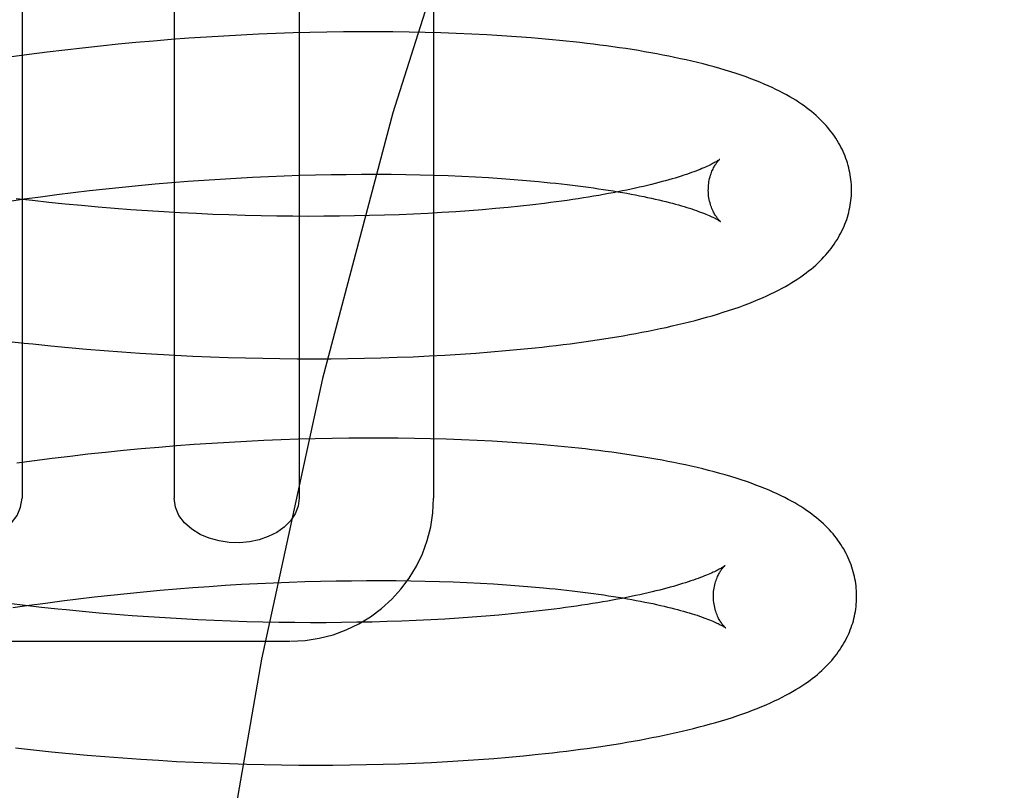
# Model space of a CAD drawing. Header units: inches. Extents: x 0 to 243, y 0 to 157.
# Tile 88 of 115: x 142.262 to 142.4, y 58.545 to 58.653. Entities that reach past the tile are written whole.
import ezdxf

# ---------------------------------------------------------------- set-up
doc = ezdxf.new("R2010")
doc.units = ezdxf.units.IN
doc.header["$LTSCALE"] = 13.357143
doc.header["$MEASUREMENT"] = 0
doc.linetypes.add('HIDDEN', pattern=[0.2, 0.1, -0.1])
doc.layers.add('DEFAULT_2', color=8, linetype='HIDDEN')

msp = doc.modelspace()

# ---------------------------------------------------------------- linework, layer by layer
at = {"layer": 'DEFAULT_2', "color": 8, "linetype": 'HIDDEN'}
for p, q in [((142.26256, 58.6911), (142.26256, 58.5861)), ((142.2838, 58.6911), (142.2838, 58.5861)), ((142.30126, 58.6911), (142.30126, 58.5861)), ((142.32005, 58.6911), (142.32005, 58.5861)), ((142.29802, 58.65102), (142.29561, 58.65092)), ((142.30041, 58.6511), (142.29802, 58.65102)), ((142.30278, 58.65117), (142.30041, 58.6511)), ((142.30514, 58.65122), (142.30278, 58.65117)), ((142.30748, 58.65125), (142.30514, 58.65122)), ((142.3098, 58.65127), (142.30748, 58.65125)), ((142.31209, 58.65127), (142.3098, 58.65127)), ((142.31437, 58.65125), (142.31209, 58.65127)), ((142.31662, 58.65122), (142.31437, 58.65125)), ((142.31885, 58.65118), (142.31662, 58.65122)), ((142.32105, 58.65111), (142.31885, 58.65118)), ((142.32322, 58.65104), (142.32105, 58.65111)), ((142.32537, 58.65094), (142.32322, 58.65104)), ((142.27846, 58.64976), (142.27598, 58.64952)), ((142.28093, 58.64997), (142.27846, 58.64976)), ((142.2834, 58.65017), (142.28093, 58.64997)), ((142.28586, 58.65036), (142.2834, 58.65017)), ((142.28831, 58.65052), (142.28586, 58.65036)), ((142.29076, 58.65067), (142.28831, 58.65052)), ((142.29319, 58.6508), (142.29076, 58.65067)), ((142.29561, 58.65092), (142.29319, 58.6508)), ((142.32749, 58.65083), (142.32537, 58.65094)), ((142.32957, 58.65071), (142.32749, 58.65083)), ((142.33163, 58.65057), (142.32957, 58.65071)), ((142.26605, 58.64842), (142.26357, 58.6481)), ((142.26853, 58.64872), (142.26605, 58.64842)), ((142.27101, 58.649), (142.26853, 58.64872)), ((142.2735, 58.64927), (142.27101, 58.649)), ((142.27598, 58.64952), (142.2735, 58.64927)), ((142.26357, 58.6481), (142.2611, 58.64776)), ((142.28342, 58.6302), (142.2857, 58.63038)), ((142.2857, 58.63038), (142.28797, 58.63055)), ((142.28797, 58.63055), (142.29024, 58.63069)), ((142.29024, 58.63069), (142.29249, 58.63083)), ((142.29249, 58.63083), (142.29474, 58.63095)), ((142.29474, 58.63095), (142.29697, 58.63105)), ((142.29697, 58.63105), (142.29918, 58.63114)), ((142.29918, 58.63114), (142.30138, 58.63121)), ((142.30138, 58.63121), (142.30356, 58.63127)), ((142.30356, 58.63127), (142.30572, 58.63131)), ((142.30572, 58.63131), (142.30785, 58.63134)), ((142.30785, 58.63134), (142.30997, 58.63136)), ((142.30997, 58.63136), (142.31206, 58.63136)), ((142.31206, 58.63136), (142.31412, 58.63135)), ((142.31412, 58.63135), (142.31616, 58.63132)), ((142.31616, 58.63132), (142.31817, 58.63128)), ((142.31817, 58.63128), (142.32014, 58.63122)), ((142.32014, 58.63122), (142.32209, 58.63116)), ((142.32209, 58.63116), (142.324, 58.63108)), ((142.324, 58.63108), (142.32588, 58.63098)), ((142.32588, 58.63098), (142.32772, 58.63088)), ((142.32772, 58.63088), (142.32952, 58.63076)), ((142.32952, 58.63076), (142.33128, 58.63063)), ((142.33128, 58.63063), (142.333, 58.63049)), ((142.26969, 58.62881), (142.27197, 58.62908)), ((142.27197, 58.62908), (142.27426, 58.62933)), ((142.27426, 58.62933), (142.27656, 58.62957)), ((142.27656, 58.62957), (142.27885, 58.6298)), ((142.27885, 58.6298), (142.28114, 58.63001)), ((142.28114, 58.63001), (142.28342, 58.6302)), ((142.2606, 58.62757), (142.26286, 58.6279)), ((142.26403, 58.62767), (142.26176, 58.62794)), ((142.26286, 58.6279), (142.26513, 58.62822)), ((142.26631, 58.62742), (142.26403, 58.62767)), ((142.26513, 58.62822), (142.2674, 58.62852)), ((142.2674, 58.62852), (142.26969, 58.62881)), ((142.2686, 58.62719), (142.26631, 58.62742)), ((142.27089, 58.62697), (142.2686, 58.62719)), ((142.27318, 58.62676), (142.27089, 58.62697)), ((142.27548, 58.62657), (142.27318, 58.62676)), ((142.27777, 58.6264), (142.27548, 58.62657)), ((142.28007, 58.62624), (142.27777, 58.6264)), ((142.32502, 58.62626), (142.32313, 58.62612)), ((142.32687, 58.6264), (142.32502, 58.62626)), ((142.32869, 58.62656), (142.32687, 58.6264)), ((142.33047, 58.62673), (142.32869, 58.62656)), ((142.3322, 58.62691), (142.33047, 58.62673)), ((142.3339, 58.62709), (142.3322, 58.62691)), ((142.33555, 58.62729), (142.3339, 58.62709)), ((142.28236, 58.6261), (142.28007, 58.62624)), ((142.28465, 58.62597), (142.28236, 58.6261)), ((142.28693, 58.62585), (142.28465, 58.62597)), ((142.2892, 58.62575), (142.28693, 58.62585)), ((142.29146, 58.62567), (142.2892, 58.62575)), ((142.29371, 58.6256), (142.29146, 58.62567)), ((142.29595, 58.62555), (142.29371, 58.6256)), ((142.29817, 58.62551), (142.29595, 58.62555)), ((142.30038, 58.62548), (142.29817, 58.62551)), ((142.30256, 58.62547), (142.30038, 58.62548)), ((142.30473, 58.62548), (142.30256, 58.62547)), ((142.30688, 58.6255), (142.30473, 58.62548)), ((142.30901, 58.62553), (142.30688, 58.6255)), ((142.31111, 58.62557), (142.30901, 58.62553)), ((142.31319, 58.62563), (142.31111, 58.62557)), ((142.31524, 58.6257), (142.31319, 58.62563)), ((142.31726, 58.62579), (142.31524, 58.6257)), ((142.31925, 58.62589), (142.31726, 58.62579)), ((142.3212, 58.626), (142.31925, 58.62589)), ((142.32313, 58.62612), (142.3212, 58.626)), ((142.26036, 58.60805), (142.26284, 58.60777)), ((142.26657, 58.60738), (142.26906, 58.60714)), ((142.26906, 58.60714), (142.27155, 58.60692)), ((142.33219, 58.60689), (142.33421, 58.6071)), ((142.27155, 58.60692), (142.27404, 58.60672)), ((142.27404, 58.60672), (142.27652, 58.60653)), ((142.27652, 58.60653), (142.27901, 58.60636)), ((142.27901, 58.60636), (142.28148, 58.6062)), ((142.28148, 58.6062), (142.28396, 58.60607)), ((142.28396, 58.60607), (142.28642, 58.60595)), ((142.28642, 58.60595), (142.28888, 58.60584)), ((142.28888, 58.60584), (142.29133, 58.60576)), ((142.29133, 58.60576), (142.29376, 58.60568)), ((142.29376, 58.60568), (142.29618, 58.60563)), ((142.29618, 58.60563), (142.29859, 58.60559)), ((142.30806, 58.6056), (142.31038, 58.60564)), ((142.31038, 58.60564), (142.31267, 58.6057)), ((142.31267, 58.6057), (142.31495, 58.60577)), ((142.31495, 58.60577), (142.3172, 58.60586)), ((142.3172, 58.60586), (142.31942, 58.60596)), ((142.31942, 58.60596), (142.32162, 58.60608)), ((142.32162, 58.60608), (142.32379, 58.60621)), ((142.32379, 58.60621), (142.32594, 58.60636)), ((142.32594, 58.60636), (142.32805, 58.60652)), ((142.32805, 58.60652), (142.33013, 58.6067)), ((142.33013, 58.6067), (142.33219, 58.60689)), ((142.29859, 58.60559), (142.30099, 58.60557)), ((142.30099, 58.60557), (142.30336, 58.60556)), ((142.30336, 58.60556), (142.30572, 58.60557)), ((142.30572, 58.60557), (142.30806, 58.6056)), ((142.28414, 58.59338), (142.28167, 58.59318)), ((142.2866, 58.59357), (142.28414, 58.59338)), ((142.28905, 58.59373), (142.2866, 58.59357)), ((142.2915, 58.59388), (142.28905, 58.59373)), ((142.29393, 58.59401), (142.2915, 58.59388)), ((142.29635, 58.59413), (142.29393, 58.59401)), ((142.29876, 58.59423), (142.29635, 58.59413)), ((142.30115, 58.59431), (142.29876, 58.59423)), ((142.30352, 58.59438), (142.30115, 58.59431)), ((142.30588, 58.59443), (142.30352, 58.59438)), ((142.30822, 58.59446), (142.30588, 58.59443)), ((142.31054, 58.59448), (142.30822, 58.59446)), ((142.31283, 58.59448), (142.31054, 58.59448)), ((142.31511, 58.59446), (142.31283, 58.59448)), ((142.31736, 58.59443), (142.31511, 58.59446)), ((142.31959, 58.59439), (142.31736, 58.59443)), ((142.32179, 58.59432), (142.31959, 58.59439)), ((142.32396, 58.59424), (142.32179, 58.59432)), ((142.32611, 58.59415), (142.32396, 58.59424)), ((142.32822, 58.59404), (142.32611, 58.59415)), ((142.33031, 58.59392), (142.32822, 58.59404)), ((142.33237, 58.59378), (142.33031, 58.59392)), ((142.26927, 58.59193), (142.26679, 58.59163)), ((142.27175, 58.59222), (142.26927, 58.59193)), ((142.27424, 58.59248), (142.27175, 58.59222)), ((142.27672, 58.59273), (142.27424, 58.59248)), ((142.2792, 58.59297), (142.27672, 58.59273)), ((142.28167, 58.59318), (142.2792, 58.59297)), ((142.26431, 58.59131), (142.26184, 58.59097)), ((142.26679, 58.59163), (142.26431, 58.59131)), ((142.29094, 58.5739), (142.2932, 58.57404)), ((142.2932, 58.57404), (142.29544, 58.57415)), ((142.29544, 58.57415), (142.29767, 58.57426)), ((142.29767, 58.57426), (142.29988, 58.57435)), ((142.29988, 58.57435), (142.30208, 58.57442)), ((142.30208, 58.57442), (142.30426, 58.57448)), ((142.30426, 58.57448), (142.30642, 58.57452)), ((142.30642, 58.57452), (142.30856, 58.57455)), ((142.30856, 58.57455), (142.31067, 58.57457)), ((142.31067, 58.57457), (142.31276, 58.57457)), ((142.31276, 58.57457), (142.31483, 58.57456)), ((142.31483, 58.57456), (142.31687, 58.57453)), ((142.31687, 58.57453), (142.31887, 58.57449)), ((142.31887, 58.57449), (142.32085, 58.57443)), ((142.32085, 58.57443), (142.3228, 58.57437)), ((142.3228, 58.57437), (142.32471, 58.57429)), ((142.32471, 58.57429), (142.32658, 58.57419)), ((142.32658, 58.57419), (142.32842, 58.57409)), ((142.32842, 58.57409), (142.33023, 58.57397)), ((142.27496, 58.57254), (142.27726, 58.57278)), ((142.27726, 58.57278), (142.27955, 58.573)), ((142.27955, 58.573), (142.28184, 58.57321)), ((142.28184, 58.57321), (142.28412, 58.57341)), ((142.28412, 58.57341), (142.2864, 58.57359)), ((142.2864, 58.57359), (142.28868, 58.57375)), ((142.28868, 58.57375), (142.29094, 58.5739)), ((142.33023, 58.57397), (142.33199, 58.57384)), ((142.33199, 58.57384), (142.33371, 58.5737)), ((142.26299, 58.57108), (142.26072, 58.57136)), ((142.26355, 58.57111), (142.26582, 58.57143)), ((142.26582, 58.57143), (142.2681, 58.57173)), ((142.2681, 58.57173), (142.27038, 58.57201)), ((142.27038, 58.57201), (142.27267, 58.57228)), ((142.27267, 58.57228), (142.27496, 58.57254)), ((142.26129, 58.57078), (142.26355, 58.57111)), ((142.26527, 58.57082), (142.26299, 58.57108)), ((142.26757, 58.57057), (142.26527, 58.57082)), ((142.27332, 58.57002), (142.27101, 58.57023)), ((142.27562, 58.56983), (142.27332, 58.57002)), ((142.33094, 58.56991), (142.32915, 58.56974)), ((142.33269, 58.57009), (142.33094, 58.56991)), ((142.33439, 58.57028), (142.33269, 58.57009)), ((142.33606, 58.57047), (142.33439, 58.57028)), ((142.27793, 58.56965), (142.27562, 58.56983)), ((142.28023, 58.56949), (142.27793, 58.56965)), ((142.28254, 58.56934), (142.28023, 58.56949)), ((142.28483, 58.5692), (142.28254, 58.56934)), ((142.28712, 58.56909), (142.28483, 58.5692)), ((142.28941, 58.56898), (142.28712, 58.56909)), ((142.29168, 58.5689), (142.28941, 58.56898)), ((142.29394, 58.56882), (142.29168, 58.5689)), ((142.29619, 58.56877), (142.29394, 58.56882)), ((142.29843, 58.56872), (142.29619, 58.56877)), ((142.30065, 58.5687), (142.29843, 58.56872)), ((142.30285, 58.56868), (142.30065, 58.5687)), ((142.30503, 58.56868), (142.30285, 58.56868)), ((142.30719, 58.5687), (142.30503, 58.56868)), ((142.30933, 58.56873), (142.30719, 58.5687)), ((142.31145, 58.56877), (142.30933, 58.56873)), ((142.31354, 58.56883), (142.31145, 58.56877)), ((142.3156, 58.5689), (142.31354, 58.56883)), ((142.31763, 58.56898), (142.3156, 58.5689)), ((142.31964, 58.56908), (142.31763, 58.56898)), ((142.32161, 58.56919), (142.31964, 58.56908)), ((142.32355, 58.56931), (142.32161, 58.56919)), ((142.32545, 58.56944), (142.32355, 58.56931)), ((142.32732, 58.56959), (142.32545, 58.56944)), ((142.32915, 58.56974), (142.32732, 58.56959)), ((142.2464, 58.5661), (142.29995, 58.5661)), ((142.26167, 58.55119), (142.26416, 58.55091)), ((142.26416, 58.55091), (142.26666, 58.55065)), ((142.26666, 58.55065), (142.26915, 58.55041)), ((142.26915, 58.55041), (142.27165, 58.55018)), ((142.27165, 58.55018), (142.27415, 58.54997)), ((142.27415, 58.54997), (142.27665, 58.54978)), ((142.27665, 58.54978), (142.27914, 58.5496)), ((142.27914, 58.5496), (142.28163, 58.54945)), ((142.28163, 58.54945), (142.28412, 58.5493)), ((142.28412, 58.5493), (142.28659, 58.54918)), ((142.31977, 58.54915), (142.32198, 58.54927)), ((142.32198, 58.54927), (142.32417, 58.5494)), ((142.32417, 58.5494), (142.32632, 58.54954)), ((142.32632, 58.54954), (142.32845, 58.54971)), ((142.32845, 58.54971), (142.33054, 58.54988)), ((142.33054, 58.54988), (142.33261, 58.55007)), ((142.33261, 58.55007), (142.33464, 58.55028)), ((142.28659, 58.54918), (142.28906, 58.54907)), ((142.28906, 58.54907), (142.29152, 58.54898)), ((142.29152, 58.54898), (142.29397, 58.54891)), ((142.29397, 58.54891), (142.2964, 58.54885)), ((142.2964, 58.54885), (142.29882, 58.54881)), ((142.29882, 58.54881), (142.30123, 58.54878)), ((142.30123, 58.54878), (142.30362, 58.54877)), ((142.30362, 58.54877), (142.30599, 58.54878)), ((142.30599, 58.54878), (142.30834, 58.5488)), ((142.30834, 58.5488), (142.31067, 58.54884)), ((142.31067, 58.54884), (142.31298, 58.5489)), ((142.31298, 58.5489), (142.31527, 58.54897)), ((142.31527, 58.54897), (142.31753, 58.54905)), ((142.31753, 58.54905), (142.31977, 58.54915))]:
    msp.add_line(p, q, dxfattribs=at)
for points in [[(142.46901, 58.84735), (142.45334, 58.84542), (142.43784, 58.83978), (142.42274, 58.83078), (142.40783, 58.81852), (142.39299, 58.80284), (142.37842, 58.78383), (142.36414, 58.76134), (142.35043, 58.73555), (142.33744, 58.70656), (142.32535, 58.67461), (142.31433, 58.63994), (142.30451, 58.60283), (142.296, 58.56359), (142.28892, 58.52255), (142.28332, 58.48005), (142.27928, 58.43643), (142.27684, 58.39209), (142.27603, 58.34735)], [(142.37841, 58.62932), (142.37841, 58.62961), (142.37839, 58.62994), (142.37836, 58.63028), (142.37833, 58.63061), (142.37829, 58.63095), (142.37824, 58.63128), (142.37818, 58.63161), (142.37811, 58.63194), (142.37803, 58.63227), (142.37794, 58.6326), (142.37785, 58.63293), (142.37774, 58.63325), (142.37763, 58.63357), (142.37751, 58.63389), (142.37738, 58.63421), (142.37724, 58.63453), (142.37709, 58.63484), (142.37694, 58.63515), (142.37677, 58.63547), (142.3766, 58.63577), (142.37641, 58.63608), (142.37622, 58.63639), (142.37602, 58.63669), (142.3758, 58.63699), (142.37558, 58.63729), (142.37535, 58.63758), (142.37511, 58.63788), (142.37486, 58.63817), (142.3746, 58.63845), (142.37433, 58.63874), (142.37405, 58.63902), (142.37376, 58.6393), (142.37346, 58.63957), (142.37315, 58.63984), (142.37282, 58.64011), (142.37249, 58.64038), (142.37214, 58.64065), (142.37179, 58.64091), (142.37142, 58.64117), (142.37103, 58.64143), (142.37063, 58.64169), (142.37021, 58.64194), (142.36978, 58.6422), (142.36933, 58.64246), (142.36885, 58.64271), (142.36836, 58.64297), (142.36785, 58.64322), (142.36732, 58.64347), (142.36678, 58.64372), (142.3662, 58.64397), (142.36561, 58.64422), (142.365, 58.64447), (142.36436, 58.64471), (142.36369, 58.64495), (142.363, 58.6452), (142.36229, 58.64544), (142.36155, 58.64567), (142.36079, 58.64591), (142.36002, 58.64613), (142.35925, 58.64635), (142.35847, 58.64656), (142.35769, 58.64677), (142.3569, 58.64696), (142.35612, 58.64715), (142.35532, 58.64733), (142.35452, 58.64751), (142.35371, 58.64768), (142.35289, 58.64785), (142.35205, 58.64802), (142.35122, 58.64818), (142.35037, 58.64833), (142.34951, 58.64848), (142.34865, 58.64863), (142.34777, 58.64877), (142.34689, 58.64891), (142.346, 58.64904), (142.3451, 58.64917), (142.3442, 58.64929), (142.34328, 58.64942), (142.34236, 58.64953), (142.34143, 58.64965), (142.34049, 58.64976), (142.33953, 58.64986), (142.33858, 58.64996), (142.33761, 58.65006), (142.33663, 58.65016), (142.33565, 58.65025), (142.33466, 58.65033), (142.33366, 58.65042), (142.33163, 58.65057)], [(142.36001, 58.63344), (142.36, 58.63343), (142.35998, 58.63342), (142.35995, 58.6334), (142.35992, 58.63337), (142.35987, 58.63334), (142.35982, 58.6333), (142.35975, 58.63326), (142.35967, 58.63321), (142.35959, 58.63315), (142.35949, 58.6331), (142.35937, 58.63303), (142.35925, 58.63296), (142.35911, 58.63289), (142.35896, 58.63281), (142.3588, 58.63273), (142.35862, 58.63264), (142.35843, 58.63255), (142.35823, 58.63245), (142.35801, 58.63235), (142.35778, 58.63225), (142.35753, 58.63215), (142.35726, 58.63204), (142.35699, 58.63193), (142.35669, 58.63181), (142.35638, 58.6317), (142.35606, 58.63158), (142.35572, 58.63146), (142.35536, 58.63134), (142.35499, 58.63121), (142.35461, 58.63109), (142.35421, 58.63096), (142.35379, 58.63083), (142.35336, 58.63071), (142.35291, 58.63058), (142.35245, 58.63045), (142.35198, 58.63032), (142.35149, 58.63019), (142.35098, 58.63005), (142.35046, 58.62992), (142.34992, 58.62979), (142.34937, 58.62966), (142.34881, 58.62953), (142.34823, 58.6294), (142.34764, 58.62928), (142.34703, 58.62915), (142.34641, 58.62902), (142.34578, 58.6289), (142.34513, 58.62877), (142.34447, 58.62865), (142.34379, 58.62853), (142.3431, 58.6284), (142.3424, 58.62829), (142.34169, 58.62817), (142.34097, 58.62805), (142.34023, 58.62794), (142.33948, 58.62782), (142.33871, 58.62771), (142.33794, 58.62761), (142.33715, 58.6275), (142.33636, 58.62739), (142.33555, 58.62729)], [(142.35841, 58.62907), (142.35842, 58.62931), (142.35843, 58.62957), (142.35845, 58.62983), (142.35847, 58.63008), (142.35851, 58.63032), (142.35855, 58.63055), (142.3586, 58.63078), (142.35866, 58.631), (142.35872, 58.63121), (142.35879, 58.6314), (142.35885, 58.63159), (142.35892, 58.63177), (142.35899, 58.63194), (142.35907, 58.63209), (142.35914, 58.63224), (142.35921, 58.63237), (142.35929, 58.6325), (142.35936, 58.63262), (142.35943, 58.63273), (142.35949, 58.63283), (142.35956, 58.63292), (142.35962, 58.633), (142.35968, 58.63308), (142.35973, 58.63315), (142.35978, 58.63321), (142.35983, 58.63326), (142.35987, 58.63331), (142.35991, 58.63335), (142.35994, 58.63338), (142.35997, 58.6334), (142.35999, 58.63342), (142.36, 58.63343), (142.36001, 58.63344)], [(142.333, 58.63049), (142.33468, 58.63034), (142.3355, 58.63026), (142.33631, 58.63018), (142.33711, 58.6301), (142.3379, 58.63001), (142.33868, 58.62992), (142.33944, 58.62983), (142.3402, 58.62974), (142.34094, 58.62964), (142.34167, 58.62954), (142.34238, 58.62944), (142.34309, 58.62934), (142.34378, 58.62924), (142.34445, 58.62913), (142.34512, 58.62903), (142.34577, 58.62892), (142.34641, 58.62881), (142.34703, 58.6287), (142.34764, 58.62859), (142.34824, 58.62847), (142.34882, 58.62836), (142.34939, 58.62824), (142.34994, 58.62813), (142.35048, 58.62801), (142.351, 58.62789), (142.35151, 58.62777), (142.35201, 58.62766), (142.35249, 58.62754), (142.35295, 58.62742), (142.3534, 58.6273), (142.35384, 58.62718), (142.35425, 58.62707), (142.35466, 58.62695), (142.35505, 58.62684), (142.35542, 58.62672), (142.35578, 58.62661), (142.35612, 58.6265), (142.35645, 58.62639), (142.35676, 58.62628), (142.35706, 58.62617), (142.35734, 58.62607), (142.35761, 58.62597), (142.35786, 58.62587), (142.35809, 58.62577), (142.35831, 58.62568), (142.35852, 58.62559), (142.35871, 58.6255), (142.35889, 58.62542), (142.35906, 58.62534), (142.35921, 58.62527), (142.35935, 58.6252), (142.35947, 58.62513), (142.35959, 58.62507), (142.35969, 58.62501), (142.35978, 58.62496), (142.35986, 58.62491), (142.35992, 58.62487), (142.35998, 58.62483), (142.36003, 58.6248), (142.36006, 58.62478), (142.36009, 58.62476), (142.36009, 58.62476)], [(142.33421, 58.6071), (142.3352, 58.60721), (142.33619, 58.60732), (142.33718, 58.60743), (142.33815, 58.60755), (142.33911, 58.60767), (142.34007, 58.6078), (142.34102, 58.60793), (142.34196, 58.60806), (142.34289, 58.6082), (142.34381, 58.60834), (142.34472, 58.60849), (142.34562, 58.60864), (142.34652, 58.60879), (142.3474, 58.60894), (142.34828, 58.6091), (142.34915, 58.60927), (142.35001, 58.60943), (142.35086, 58.60961), (142.3517, 58.60978), (142.35254, 58.60996), (142.35337, 58.61015), (142.35418, 58.61034), (142.35499, 58.61053), (142.35579, 58.61073), (142.35658, 58.61093), (142.35737, 58.61114), (142.35816, 58.61136), (142.35894, 58.61159), (142.35972, 58.61182), (142.36049, 58.61206), (142.36124, 58.6123), (142.36198, 58.61255), (142.36271, 58.6128), (142.36341, 58.61306), (142.36408, 58.61331), (142.36474, 58.61357), (142.36537, 58.61383), (142.36598, 58.6141), (142.36657, 58.61436), (142.36714, 58.61462), (142.36768, 58.61489), (142.36821, 58.61515), (142.36871, 58.61542), (142.36919, 58.61569), (142.36966, 58.61596), (142.3701, 58.61622), (142.37053, 58.61649), (142.37094, 58.61676), (142.37134, 58.61703), (142.37171, 58.61729), (142.37208, 58.61756), (142.37243, 58.61784), (142.37277, 58.61811), (142.3731, 58.61839), (142.37341, 58.61866), (142.37372, 58.61894), (142.37401, 58.61923), (142.37429, 58.61951), (142.37457, 58.6198), (142.37483, 58.62009), (142.37508, 58.62038), (142.37532, 58.62068), (142.37556, 58.62098), (142.37578, 58.62128), (142.376, 58.62158), (142.3762, 58.62189), (142.3764, 58.6222), (142.37658, 58.62251), (142.37676, 58.62282), (142.37693, 58.62313), (142.37708, 58.62345), (142.37723, 58.62376), (142.37737, 58.62408), (142.3775, 58.6244), (142.37762, 58.62472), (142.37774, 58.62505), (142.37784, 58.62537), (142.37794, 58.6257), (142.37802, 58.62603), (142.3781, 58.62636), (142.37817, 58.62669), (142.37823, 58.62702), (142.37829, 58.62735), (142.37833, 58.62769), (142.37836, 58.62802), (142.37839, 58.62836), (142.37841, 58.6287), (142.37841, 58.62903), (142.37841, 58.62932)], [(142.36009, 58.62476), (142.36011, 58.62475), (142.36012, 58.62474), (142.36011, 58.62474), (142.3601, 58.62475), (142.36008, 58.62477), (142.36005, 58.6248), (142.36002, 58.62483), (142.35998, 58.62487), (142.35994, 58.62491), (142.35989, 58.62496), (142.35984, 58.62502), (142.35978, 58.62509), (142.35972, 58.62516), (142.35965, 58.62525), (142.35959, 58.62534), (142.35952, 58.62543), (142.35945, 58.62554), (142.35937, 58.62566), (142.3593, 58.62578), (142.35922, 58.62592), (142.35914, 58.62606), (142.35907, 58.62622), (142.35899, 58.62638), (142.35892, 58.62656), (142.35884, 58.62674), (142.35877, 58.62694), (142.35871, 58.62714), (142.35865, 58.62736), (142.35859, 58.62759), (142.35854, 58.62782), (142.3585, 58.62806), (142.35846, 58.62831), (142.35844, 58.62857), (142.35842, 58.62883), (142.35841, 58.62907)], [(142.26284, 58.60777), (142.26408, 58.60764), (142.26657, 58.60738)], [(142.37913, 58.57253), (142.37913, 58.57281), (142.37911, 58.57315), (142.37908, 58.57349), (142.37905, 58.57382), (142.37901, 58.57415), (142.37896, 58.57449), (142.3789, 58.57482), (142.37883, 58.57515), (142.37875, 58.57548), (142.37866, 58.57581), (142.37857, 58.57613), (142.37846, 58.57646), (142.37835, 58.57678), (142.37823, 58.5771), (142.3781, 58.57742), (142.37796, 58.57774), (142.37781, 58.57805), (142.37766, 58.57836), (142.37749, 58.57867), (142.37732, 58.57898), (142.37713, 58.57929), (142.37694, 58.5796), (142.37674, 58.5799), (142.37652, 58.5802), (142.3763, 58.5805), (142.37607, 58.58079), (142.37583, 58.58109), (142.37558, 58.58138), (142.37532, 58.58166), (142.37505, 58.58195), (142.37477, 58.58223), (142.37448, 58.5825), (142.37418, 58.58278), (142.37387, 58.58305), (142.37354, 58.58332), (142.37321, 58.58359), (142.37286, 58.58386), (142.37251, 58.58412), (142.37214, 58.58438), (142.37175, 58.58464), (142.37135, 58.5849), (142.37093, 58.58515), (142.3705, 58.58541), (142.37005, 58.58567), (142.36958, 58.58592), (142.36908, 58.58618), (142.36857, 58.58643), (142.36804, 58.58668), (142.36749, 58.58693), (142.36692, 58.58718), (142.36632, 58.58743), (142.36571, 58.58768), (142.36507, 58.58792), (142.36441, 58.58816), (142.36373, 58.5884), (142.36302, 58.58864), (142.36229, 58.58888), (142.36155, 58.58911), (142.36079, 58.58933), (142.36001, 58.58955), (142.35923, 58.58976), (142.35843, 58.58997), (142.35764, 58.59017), (142.35684, 58.59036), (142.35604, 58.59054), (142.35523, 58.59072), (142.35442, 58.59089), (142.35361, 58.59106), (142.35278, 58.59122), (142.35195, 58.59138), (142.3511, 58.59154), (142.35025, 58.59169), (142.34939, 58.59183), (142.34851, 58.59197), (142.34763, 58.59211), (142.34674, 58.59225), (142.34584, 58.59237), (142.34493, 58.5925), (142.34402, 58.59262), (142.34309, 58.59274), (142.34216, 58.59285), (142.34122, 58.59296), (142.34027, 58.59307), (142.33931, 58.59317), (142.33835, 58.59327), (142.33737, 58.59336), (142.33639, 58.59345), (142.33539, 58.59354), (142.33439, 58.59362), (142.33237, 58.59378)], [(142.2451, 58.5861), (142.24525, 58.58496), (142.24565, 58.5839), (142.24631, 58.58291), (142.24718, 58.58203), (142.24822, 58.5813), (142.2494, 58.58071), (142.25068, 58.58027), (142.25203, 58.57999), (142.25344, 58.57986), (142.25486, 58.5799), (142.25628, 58.5801), (142.25765, 58.58048), (142.25893, 58.58102), (142.2601, 58.58174), (142.2611, 58.58263), (142.26188, 58.58367), (142.26236, 58.58482), (142.26256, 58.5861)], [(142.30126, 58.5861), (142.30111, 58.58496), (142.30071, 58.5839), (142.30004, 58.58291), (142.29917, 58.58203), (142.29813, 58.5813), (142.29696, 58.58071), (142.29568, 58.58027), (142.29432, 58.57999), (142.29292, 58.57986), (142.29149, 58.5799), (142.29008, 58.5801), (142.28871, 58.58048), (142.28742, 58.58102), (142.28626, 58.58174), (142.28526, 58.58263), (142.28448, 58.58367), (142.284, 58.58482), (142.2838, 58.5861)], [(142.36073, 58.57665), (142.36072, 58.57664), (142.36071, 58.57663), (142.36069, 58.57661), (142.36065, 58.57659), (142.36061, 58.57656), (142.36056, 58.57653), (142.3605, 58.57649), (142.36043, 58.57644), (142.36035, 58.57639), (142.36026, 58.57633), (142.36015, 58.57627), (142.36004, 58.57621), (142.35991, 58.57614), (142.35977, 58.57606), (142.35961, 58.57598), (142.35945, 58.5759), (142.35927, 58.57581), (142.35907, 58.57572), (142.35886, 58.57562), (142.35864, 58.57552), (142.3584, 58.57542), (142.35815, 58.57532), (142.35789, 58.57521), (142.3576, 58.5751), (142.35731, 58.57498), (142.357, 58.57487), (142.35667, 58.57475), (142.35633, 58.57463), (142.35598, 58.57451), (142.35561, 58.57439), (142.35522, 58.57426), (142.35482, 58.57414), (142.3544, 58.57401), (142.35397, 58.57388), (142.35353, 58.57375), (142.35309, 58.57363)], [(142.35913, 58.57228), (142.35914, 58.57251), (142.35915, 58.57277), (142.35916, 58.57303), (142.35919, 58.57327), (142.35923, 58.57351), (142.35927, 58.57375), (142.35932, 58.57397), (142.35937, 58.57419), (142.35943, 58.57439), (142.3595, 58.57459), (142.35956, 58.57478), (142.35963, 58.57495), (142.3597, 58.57512), (142.35978, 58.57528), (142.35985, 58.57542), (142.35992, 58.57556), (142.35999, 58.57569), (142.36006, 58.5758), (142.36013, 58.57591), (142.3602, 58.57601), (142.36026, 58.57611), (142.36032, 58.57619), (142.36038, 58.57627), (142.36044, 58.57634), (142.36049, 58.5764), (142.36054, 58.57645), (142.36058, 58.5765), (142.36062, 58.57654), (142.36065, 58.57658), (142.36068, 58.5766), (142.3607, 58.57662), (142.36072, 58.57664), (142.36073, 58.57665)], [(142.33371, 58.5737), (142.33539, 58.57355), (142.33621, 58.57347), (142.33702, 58.57339), (142.33782, 58.57331), (142.33861, 58.57322), (142.33939, 58.57313), (142.34015, 58.57304), (142.34091, 58.57295), (142.34165, 58.57285), (142.34238, 58.57275), (142.34309, 58.57265), (142.3438, 58.57255), (142.34449, 58.57245), (142.34517, 58.57234), (142.34583, 58.57224), (142.34648, 58.57213), (142.34712, 58.57202), (142.34775, 58.57191), (142.34836, 58.5718), (142.34895, 58.57168), (142.34953, 58.57157), (142.3501, 58.57145), (142.35066, 58.57134), (142.35119, 58.57122), (142.35172, 58.5711), (142.35223, 58.57098), (142.35272, 58.57087), (142.3532, 58.57075), (142.35367, 58.57063), (142.35412, 58.57051), (142.35455, 58.57039), (142.35497, 58.57028), (142.35538, 58.57016), (142.35576, 58.57005), (142.35614, 58.56993), (142.3565, 58.56982), (142.35684, 58.56971), (142.35717, 58.5696), (142.35748, 58.56949), (142.35778, 58.56938), (142.35806, 58.56928), (142.35832, 58.56918), (142.35857, 58.56908), (142.35881, 58.56898), (142.35903, 58.56889), (142.35924, 58.5688), (142.35943, 58.56871), (142.35961, 58.56863), (142.35978, 58.56855), (142.35993, 58.56848), (142.36007, 58.5684), (142.36019, 58.56834), (142.36031, 58.56828), (142.36041, 58.56822), (142.3605, 58.56817), (142.36058, 58.56812), (142.36064, 58.56808), (142.3607, 58.56804), (142.36075, 58.56801), (142.36078, 58.56799), (142.36081, 58.56797), (142.36081, 58.56796)], [(142.35309, 58.57363), (142.35262, 58.5735), (142.35213, 58.57337), (142.35162, 58.57324), (142.35109, 58.57311), (142.35055, 58.57298), (142.35, 58.57285), (142.34943, 58.57272), (142.34884, 58.57259), (142.34825, 58.57246), (142.34763, 58.57233), (142.34701, 58.57221), (142.34637, 58.57208), (142.34572, 58.57195), (142.34505, 58.57183), (142.34437, 58.57171), (142.34367, 58.57159), (142.34297, 58.57147), (142.34225, 58.57135), (142.34152, 58.57123), (142.34077, 58.57112), (142.34002, 58.57101), (142.33925, 58.5709), (142.33847, 58.57079), (142.33768, 58.57068), (142.33687, 58.57058), (142.33606, 58.57047)], [(142.36081, 58.56796), (142.36083, 58.56796), (142.36084, 58.56795), (142.36083, 58.56795), (142.36082, 58.56796), (142.3608, 58.56798), (142.36077, 58.56801), (142.36074, 58.56804), (142.3607, 58.56807), (142.36066, 58.56812), (142.36061, 58.56817), (142.36056, 58.56823), (142.3605, 58.5683), (142.36044, 58.56837), (142.36037, 58.56845), (142.36031, 58.56854), (142.36024, 58.56864), (142.36017, 58.56875), (142.36009, 58.56887), (142.36002, 58.56899), (142.35994, 58.56913), (142.35986, 58.56927), (142.35979, 58.56942), (142.35971, 58.56959), (142.35964, 58.56976), (142.35956, 58.56995), (142.35949, 58.57015), (142.35943, 58.57035), (142.35937, 58.57057), (142.35931, 58.57079), (142.35926, 58.57103), (142.35922, 58.57127), (142.35918, 58.57152), (142.35916, 58.57178), (142.35914, 58.57204), (142.35913, 58.57228)], [(142.35948, 58.55474), (142.36025, 58.55497), (142.36103, 58.55521), (142.36178, 58.55545), (142.36252, 58.5557), (142.36324, 58.55594), (142.36393, 58.55619), (142.3646, 58.55645), (142.36526, 58.5567), (142.36589, 58.55696), (142.3665, 58.55722), (142.36709, 58.55748), (142.36766, 58.55774), (142.36821, 58.558), (142.36874, 58.55827), (142.36924, 58.55853), (142.36973, 58.55879), (142.37019, 58.55906), (142.37064, 58.55932), (142.37107, 58.55958), (142.37148, 58.55985), (142.37188, 58.56011), (142.37226, 58.56038), (142.37262, 58.56064), (142.37298, 58.56091), (142.37332, 58.56118), (142.37365, 58.56145), (142.37396, 58.56172), (142.37427, 58.562), (142.37457, 58.56228), (142.37485, 58.56256), (142.37513, 58.56284), (142.37539, 58.56312), (142.37565, 58.56341), (142.37589, 58.5637), (142.37613, 58.56399), (142.37636, 58.56429), (142.37657, 58.56459), (142.37678, 58.56489), (142.37698, 58.56519), (142.37717, 58.5655), (142.37735, 58.5658), (142.37752, 58.56611), (142.37769, 58.56642), (142.37784, 58.56673), (142.37798, 58.56704), (142.37812, 58.56736), (142.37825, 58.56767), (142.37837, 58.56799), (142.37848, 58.56831), (142.37858, 58.56863), (142.37867, 58.56896), (142.37876, 58.56928), (142.37883, 58.56961), (142.3789, 58.56993), (142.37896, 58.57026), (142.37901, 58.57059), (142.37905, 58.57092), (142.37908, 58.57125), (142.37911, 58.57158), (142.37913, 58.57191), (142.37913, 58.57225), (142.37913, 58.57253)], [(142.27101, 58.57023), (142.26871, 58.57046), (142.26757, 58.57057)], [(142.33464, 58.55028), (142.33565, 58.55038), (142.33664, 58.55049), (142.33763, 58.55061), (142.33861, 58.55073), (142.33958, 58.55085), (142.34054, 58.55098), (142.3415, 58.55111), (142.34244, 58.55124), (142.34338, 58.55138), (142.3443, 58.55152), (142.34522, 58.55166), (142.34613, 58.55181), (142.34703, 58.55196), (142.34792, 58.55212), (142.3488, 58.55228), (142.34968, 58.55244), (142.35054, 58.55261), (142.3514, 58.55278), (142.35225, 58.55295), (142.35309, 58.55313), (142.35392, 58.55332), (142.35474, 58.55351), (142.35555, 58.5537), (142.35636, 58.5539), (142.35716, 58.55411), (142.35795, 58.55431), (142.35873, 58.55453), (142.35948, 58.55474)]]:
    msp.add_lwpolyline(points, dxfattribs=at)
msp.add_arc((142.30005, 58.5861), 0.02, 270, 360, dxfattribs=at)

doc.saveas('drawing.dxf')
